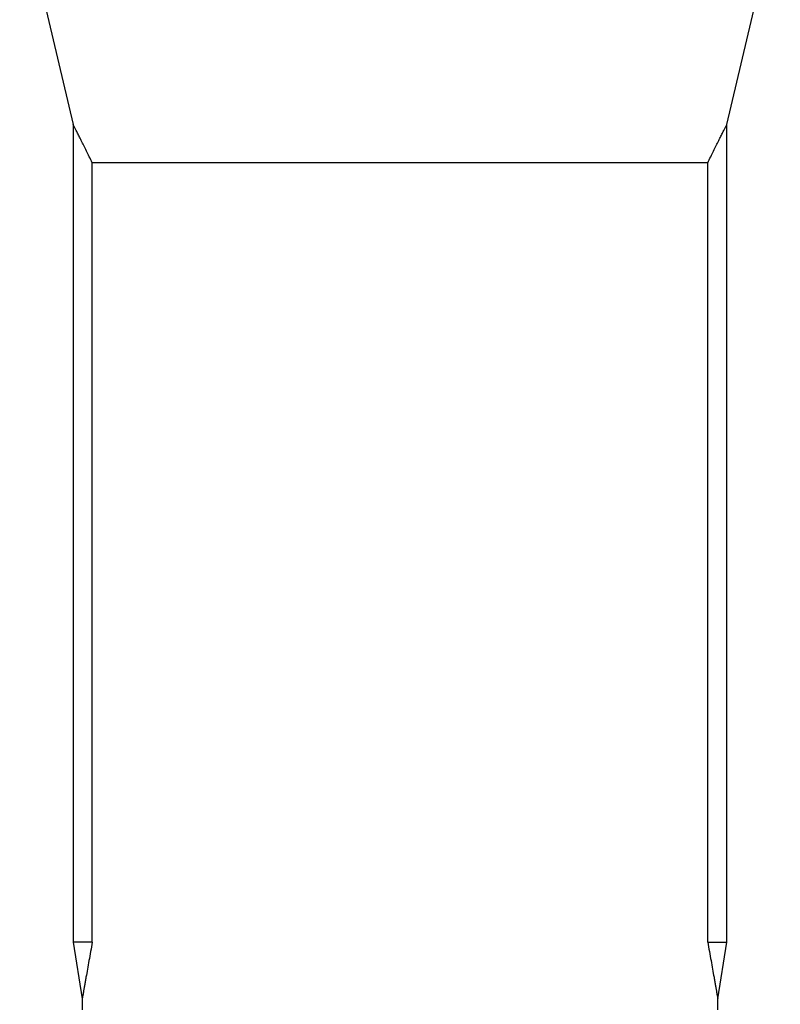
# Model space of a CAD drawing. Header units: millimetres. Extents: x 1309 to 2709, y 450 to 3578.
# Tile 7 of 9: x 1672 to 2347, y 1831 to 2704. Entities that reach past the tile are written whole.
import ezdxf

# ---------------------------------------------------------------- set-up
doc = ezdxf.new("R2010")
doc.units = ezdxf.units.MM

msp = doc.modelspace()

# ---------------------------------------------------------------- linework, layer by layer
at = {"color": 7, "linetype": 'Continuous', "lineweight": 25}
for p, q in [((1671.61, 2812.66), (1719.11, 2611.1)), ((2299.1, 2611.1), (2346.61, 2812.66)), ((1719.11, 2611.14), (1719.11, 1885.66)), ((2299.11, 1885.66), (2299.11, 2611.14)), ((2282.16, 2577.2), (1736.06, 2577.2)), ((1736.06, 1885.66), (1736.06, 2577.2)), ((2282.16, 1885.66), (2282.16, 2577.2)), ((1719.11, 1885.66), (1727.11, 1835.66)), ((1736.06, 1885.66), (1719.11, 1885.66)), ((2282.16, 1885.66), (2299.11, 1885.66)), ((2291.11, 1835.66), (2299.11, 1885.66)), ((1727.11, 1835.71), (1727.11, 1825.66)), ((2291.11, 1825.66), (2291.11, 1835.71))]:
    msp.add_line(p, q, dxfattribs=at)
for points, knots in [([(1736.06, 2577.2), (1735.16, 2579), (1733.38, 2582.61), (1730.85, 2587.72), (1728.46, 2592.54), (1726.24, 2596.96), (1724.26, 2600.93), (1722.52, 2604.39), (1721.06, 2607.27), (1720.07, 2609.24), (1719.47, 2610.42), (1719.16, 2611.04), (1719.13, 2611.09), (1719.12, 2611.11)], [0, 0, 0, 0, 0.0979141, 0.1958182, 0.2951166, 0.3943981, 0.4922125, 0.5906864, 0.6916507, 0.7936895, 0.8654308, 0.9371675, 1, 1, 1, 1]), ([(2282.16, 2577.2), (2283.05, 2579), (2284.83, 2582.61), (2287.36, 2587.72), (2289.76, 2592.54), (2291.97, 2596.96), (2293.96, 2600.93), (2295.7, 2604.39), (2297.15, 2607.27), (2298.15, 2609.24), (2298.74, 2610.42), (2299.06, 2611.04), (2299.08, 2611.09), (2299.09, 2611.11)], [0, 0, 0, 0, 0.097914, 0.195818, 0.295117, 0.394398, 0.492212, 0.590686, 0.691651, 0.793689, 0.865431, 0.937168, 1, 1, 1, 1]), ([(1736.06, 1885.66), (1735.55, 1882.9), (1734.54, 1877.37), (1733.09, 1869.38), (1731.71, 1861.71), (1730.61, 1855.58), (1729.78, 1850.88), (1729.16, 1847.4), (1728.6, 1844.21), (1728.15, 1841.61), (1727.79, 1839.58), (1727.52, 1838.04), (1727.31, 1836.83), (1727.17, 1836.03), (1727.11, 1835.66), (1727.11, 1835.7), (1727.12, 1835.71)], [0, 0, 0, 0, 0.115039, 0.230063, 0.346504, 0.462901, 0.527797, 0.592683, 0.658663, 0.724624, 0.774918, 0.825203, 0.8768, 0.928387, 0.978786, 1, 1, 1, 1]), ([(2282.16, 1885.66), (2282.67, 1882.9), (2283.68, 1877.37), (2285.13, 1869.38), (2286.51, 1861.71), (2287.6, 1855.58), (2288.43, 1850.88), (2289.05, 1847.4), (2289.61, 1844.21), (2290.07, 1841.61), (2290.42, 1839.58), (2290.69, 1838.04), (2290.9, 1836.83), (2291.04, 1836.03), (2291.11, 1835.66), (2291.1, 1835.7), (2291.1, 1835.71)], [0, 0, 0, 0, 0.115039, 0.230063, 0.346504, 0.462901, 0.527797, 0.592683, 0.658663, 0.724624, 0.774918, 0.825203, 0.8768, 0.928387, 0.978786, 1, 1, 1, 1])]:
    msp.add_open_spline(points, degree=3, knots=knots, dxfattribs=at)

doc.saveas('drawing.dxf')
